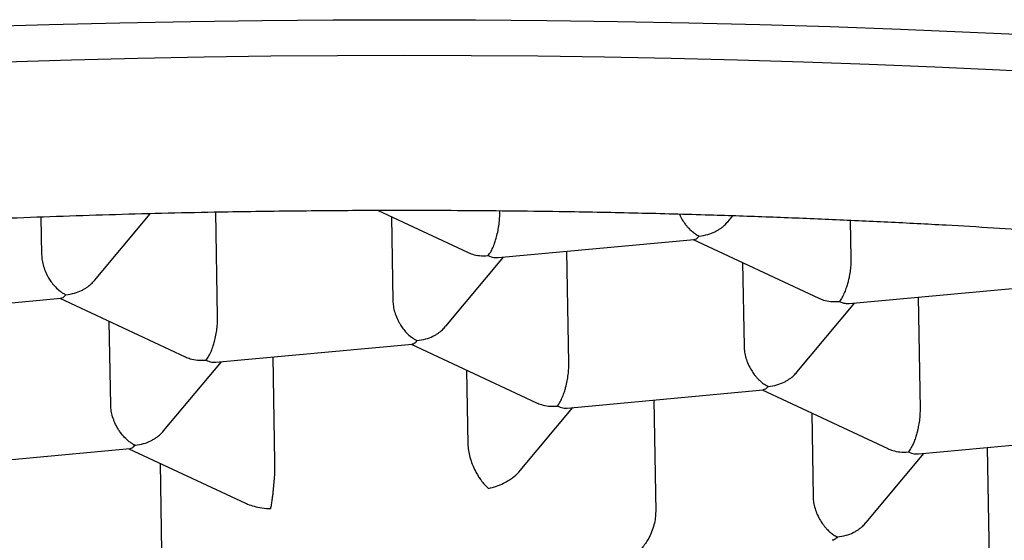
# Model space of a CAD drawing. Header units: millimetres. Extents: x 8 to 613, y 12 to 425.
# Tile 19 of 35: x 313.75 to 317.64, y 401.16 to 403.22. Entities that reach past the tile are written whole.
import ezdxf

# ---------------------------------------------------------------- set-up
doc = ezdxf.new("R2010")
doc.units = ezdxf.units.MM

msp = doc.modelspace()

# ---------------------------------------------------------------- linework, layer by layer
at = {"color": 7, "linetype": 'Continuous', "lineweight": 30}
for p, q in [((313.8364, 402.4368), (313.839, 402.2879)), ((314.0481, 402.1867), (314.2682, 402.4502)), ((314.5342, 402.0426), (314.527, 402.456)), ((315.1681, 402.4627), (315.5209, 402.2979)), ((315.2204, 402.4383), (315.2262, 402.1067)), ((315.6485, 402.4557), (315.6484, 402.4611)), ((316.5496, 402.4186), (316.5688, 402.4416)), ((317.0331, 402.4235), (317.0357, 402.2745)), ((315.6417, 402.2768), (316.4167, 402.3487)), ((316.4124, 402.3483), (316.9082, 402.1167)), ((315.9214, 401.8614), (315.9137, 402.302)), ((315.4353, 402.0055), (315.6637, 402.2789)), ((316.6077, 402.2571), (316.6134, 401.9255)), ((317.029, 402.0956), (317.8034, 402.1674)), ((313.1408, 402.045), (313.9152, 402.1168)), ((313.9109, 402.1164), (314.4066, 401.8848)), ((316.8226, 401.8243), (317.0509, 402.0977)), ((317.301, 402.1208), (317.3086, 401.6802)), ((314.1119, 401.6936), (314.1061, 402.0252)), ((314.5275, 401.8637), (315.3024, 401.9356)), ((315.2981, 401.9352), (315.7939, 401.7036)), ((314.321, 401.5924), (314.5494, 401.8657)), ((314.7606, 401.47), (314.7534, 401.8847)), ((315.5176, 401.8326), (315.5227, 401.5406)), ((315.9147, 401.6825), (316.6891, 401.7543)), ((316.6853, 401.754), (317.1811, 401.5224)), ((316.2567, 401.7142), (316.2644, 401.2735)), ((315.7293, 401.4363), (315.9366, 401.6845)), ((316.8806, 401.6628), (316.8864, 401.3312)), ((317.3019, 401.5013), (318.0763, 401.5731)), ((313.4137, 401.4507), (314.1881, 401.5225)), ((314.1838, 401.5221), (314.6444, 401.3069)), ((317.0955, 401.2299), (317.3238, 401.5033)), ((317.5739, 401.5265), (317.5816, 401.0858)), ((314.3069, 401.4646), (314.313, 401.1152))]:
    msp.add_line(p, q, dxfattribs=at)
at = {"color": 7, "linetype": 'Continuous', "lineweight": 30, "flags": 128}
for points in [[(313.5903, 403.1894), (313.8688, 403.1977), (314.1483, 403.2046), (314.4286, 403.21), (314.7094, 403.2138), (314.9906, 403.2161), (315.272, 403.2169), (315.5534, 403.2161), (315.8346, 403.2138), (316.1154, 403.21), (316.3957, 403.2046), (316.6752, 403.1977), (316.9537, 403.1894), (317.231, 403.1794), (317.507, 403.168), (317.7815, 403.1551)], [(313.6959, 403.0507), (313.9569, 403.0586), (314.2189, 403.0651), (314.4815, 403.0701), (314.7447, 403.0737), (315.0083, 403.0758), (315.272, 403.0765), (315.5357, 403.0758), (315.7993, 403.0737), (316.0625, 403.0701), (316.3251, 403.0651), (316.587, 403.0586), (316.8481, 403.0507), (317.108, 403.0415), (317.3667, 403.0308), (317.624, 403.0187), (317.8796, 403.0052)]]:
    msp.add_lwpolyline(points, dxfattribs=at)
at = {"color": 7, "linetype": 'Continuous', "lineweight": 30}
for points, knots in [([(323.5483, 400.8675), (323.5428, 400.8814), (323.5318, 400.9091), (323.5091, 400.9505), (323.482, 400.9919), (323.4529, 401.0293), (323.4236, 401.0626), (323.3953, 401.0918), (323.3646, 401.121), (323.3312, 401.1503), (323.2953, 401.1795), (323.2566, 401.2088), (323.2155, 401.2379), (323.1656, 401.2711), (323.1056, 401.3082), (323.0338, 401.3491), (322.957, 401.3896), (322.8803, 401.4274), (322.8046, 401.4623), (322.7311, 401.4944), (322.6543, 401.5263), (322.5709, 401.5592), (322.4807, 401.5929), (322.3832, 401.6275), (322.2816, 401.6617), (322.176, 401.6954), (322.0665, 401.7287), (321.9447, 401.7639), (321.8095, 401.8009), (321.6599, 401.8395), (321.5047, 401.8772), (321.3657, 401.9092), (321.2452, 401.9356), (321.1449, 401.9568), (321.0427, 401.9777), (320.9249, 402.001), (320.7906, 402.0265), (320.6387, 402.0539), (320.4835, 402.0806), (320.3397, 402.1041), (320.2084, 402.1247), (320.0903, 402.1425), (319.9707, 402.1599), (319.832, 402.1793), (319.6737, 402.2005), (319.4947, 402.2231), (319.3129, 402.2448), (319.1396, 402.2643), (318.9757, 402.2817), (318.8216, 402.2973), (318.6659, 402.3122), (318.5021, 402.3271), (318.3302, 402.3417), (318.1501, 402.356), (317.9681, 402.3695), (317.7844, 402.3822), (317.5989, 402.3939), (317.398, 402.4056), (317.1813, 402.4169), (316.9484, 402.4276), (316.7138, 402.437), (316.5094, 402.4438), (316.3359, 402.4488), (316.1937, 402.4524), (316.0512, 402.4554), (315.8892, 402.4583), (315.7078, 402.4607), (315.5067, 402.4624), (315.3054, 402.4631), (315.1224, 402.4628), (314.9581, 402.4618), (314.8123, 402.4604), (314.6666, 402.4584), (314.5, 402.4556), (314.3128, 402.4516), (314.105, 402.446), (313.8978, 402.4393), (313.704, 402.432), (313.5236, 402.4244), (313.3565, 402.4165), (313.1901, 402.4079), (313.0176, 402.3982), (312.8394, 402.3873), (312.6557, 402.3751), (312.473, 402.362), (312.2916, 402.348), (312.1115, 402.3331), (311.9195, 402.3161), (311.7163, 402.2968), (311.5022, 402.275), (311.291, 402.2518), (311.1026, 402.2296), (310.9363, 402.2089), (310.7911, 402.19), (310.6477, 402.1705), (310.5004, 402.1494), (310.3496, 402.1269), (310.1956, 402.1028), (310.0441, 402.0778), (309.8952, 402.0521), (309.749, 402.0257), (309.5949, 401.9964), (309.4338, 401.9642), (309.2667, 401.9288), (309.1043, 401.8924), (308.9618, 401.8586), (308.8378, 401.8276), (308.7309, 401.7997), (308.6267, 401.7714), (308.5212, 401.7415), (308.4147, 401.7098), (308.3079, 401.6764), (308.2046, 401.6425), (308.1051, 401.608), (308.0092, 401.5729), (307.9103, 401.5347), (307.8096, 401.4933), (307.7082, 401.4484), (307.6129, 401.4029), (307.535, 401.3625), (307.472, 401.3275), (307.422, 401.2981), (307.3745, 401.2685), (307.3295, 401.2387), (307.2871, 401.2086), (307.2473, 401.1784), (307.2099, 401.148), (307.1872, 401.1276), (307.1759, 401.1174)], [0, 0, 0, 0, 0.008496, 0.016992, 0.025508, 0.034024, 0.04011, 0.046196, 0.052289, 0.058382, 0.064561, 0.070741, 0.076929, 0.083116, 0.091983, 0.100849, 0.109738, 0.118628, 0.125882, 0.133136, 0.140403, 0.147669, 0.15584, 0.164012, 0.172182, 0.180393, 0.188604, 0.196815, 0.206908, 0.217001, 0.227128, 0.237255, 0.24332, 0.249385, 0.255457, 0.261529, 0.270046, 0.278563, 0.287099, 0.295636, 0.301816, 0.307996, 0.314183, 0.320371, 0.329237, 0.338104, 0.346993, 0.355882, 0.363136, 0.370391, 0.377657, 0.384924, 0.393095, 0.401266, 0.409437, 0.417647, 0.425859, 0.43407, 0.444163, 0.454256, 0.464382, 0.474509, 0.480574, 0.486639, 0.492712, 0.498784, 0.507301, 0.515817, 0.524354, 0.532891, 0.53907, 0.54525, 0.551438, 0.557625, 0.566492, 0.575358, 0.584247, 0.593137, 0.600391, 0.607645, 0.614912, 0.622179, 0.630349, 0.638521, 0.646691, 0.654902, 0.663114, 0.671324, 0.681417, 0.69151, 0.701637, 0.711764, 0.719018, 0.726272, 0.733539, 0.740805, 0.748976, 0.757148, 0.765318, 0.773529, 0.78174, 0.789951, 0.800044, 0.810137, 0.820264, 0.830391, 0.837645, 0.844899, 0.852166, 0.859432, 0.867603, 0.875775, 0.883945, 0.892156, 0.900367, 0.908578, 0.918671, 0.928764, 0.938891, 0.949018, 0.955369, 0.961721, 0.968082, 0.974442, 0.980827, 0.987212, 0.993606, 1, 1, 1, 1]), ([(315.6027, 402.2848), (315.6066, 402.29), (315.6139, 402.2998), (315.6221, 402.3171), (315.6274, 402.3309), (315.6307, 402.3405), (315.6335, 402.3496), (315.6373, 402.3636), (315.6419, 402.3832), (315.646, 402.4087), (315.6484, 402.4333), (315.6484, 402.4483), (315.6485, 402.4557)], [0, 0, 0, 0, 0.1649701, 0.3070432, 0.3695691, 0.4263891, 0.4775248, 0.5230066, 0.6513096, 0.7728537, 0.8886823, 1, 1, 1, 1]), ([(316.3581, 402.4481), (316.3617, 402.4407), (316.3669, 402.4301), (316.375, 402.4178), (316.381, 402.4093), (316.3877, 402.4009), (316.3964, 402.3911), (316.4076, 402.3806), (316.4215, 402.37), (316.4314, 402.3648), (316.4366, 402.3621)], [0, 0, 0, 0, 0.182232, 0.263332, 0.340782, 0.42746, 0.523398, 0.665724, 0.824582, 1, 1, 1, 1]), ([(316.4366, 402.3621), (316.448, 402.3638), (316.4693, 402.3669), (316.4938, 402.3766), (316.51, 402.3853), (316.5201, 402.3918), (316.5288, 402.3982), (316.539, 402.4067), (316.5451, 402.414), (316.5492, 402.4189)], [0, 0, 0, 0, 0.267978, 0.498761, 0.600329, 0.692627, 0.775692, 0.849573, 1, 1, 1, 1]), ([(316.4167, 402.3489), (316.4195, 402.3495), (316.426, 402.3507), (316.4328, 402.358), (316.4366, 402.3621)], [0, 0, 0, 0, 0.435281, 1, 1, 1, 1]), ([(313.839, 402.2879), (313.8394, 402.2806), (313.8403, 402.2657), (313.8461, 402.2418), (313.8528, 402.224), (313.8583, 402.2122), (313.8613, 402.2063), (313.8645, 402.2004), (313.8701, 402.1908), (313.8794, 402.177), (313.8941, 402.1594), (313.9094, 402.1458), (313.9235, 402.1361), (313.9311, 402.1322), (313.9351, 402.1302)], [0, 0, 0, 0, 0.111271, 0.227062, 0.348576, 0.380029, 0.411921, 0.444266, 0.477076, 0.573574, 0.692775, 0.834817, 0.914531, 1, 1, 1, 1]), ([(315.521, 402.2981), (315.5274, 402.2954), (315.5424, 402.289), (315.57, 402.2836), (315.5913, 402.2844), (315.6027, 402.2848)], [0, 0, 0, 0, 0.253196, 0.598734, 1, 1, 1, 1]), ([(315.6027, 402.2848), (315.6103, 402.2818), (315.6237, 402.2764), (315.6363, 402.2769), (315.6417, 402.2771)], [0, 0, 0, 0, 0.564627, 1, 1, 1, 1]), ([(317.0357, 402.2745), (317.0356, 402.2671), (317.0355, 402.2521), (317.0331, 402.2275), (317.03, 402.208), (317.0272, 402.1941), (317.0253, 402.1856), (317.0223, 402.1739), (317.0174, 402.1581), (317.0101, 402.1386), (317.0008, 402.1186), (316.9938, 402.1089), (316.99, 402.1036)], [0, 0, 0, 0, 0.1112981, 0.2271171, 0.3486611, 0.390702, 0.4335313, 0.4771817, 0.573703, 0.6929329, 0.8350093, 1, 1, 1, 1]), ([(313.9351, 402.1302), (313.9465, 402.1319), (313.9678, 402.135), (313.9923, 402.1447), (314.0085, 402.1534), (314.0186, 402.1599), (314.0272, 402.1663), (314.0374, 402.1748), (314.0436, 402.1821), (314.0477, 402.187)], [0, 0, 0, 0, 0.267978, 0.498761, 0.600329, 0.692627, 0.775692, 0.849573, 1, 1, 1, 1]), ([(313.9152, 402.117), (313.918, 402.1176), (313.9245, 402.1188), (313.9312, 402.1261), (313.9351, 402.1302)], [0, 0, 0, 0, 0.435281, 1, 1, 1, 1]), ([(315.2262, 402.1067), (315.2266, 402.0994), (315.2276, 402.0845), (315.2333, 402.0606), (315.24, 402.0428), (315.2455, 402.031), (315.2485, 402.0251), (315.2517, 402.0192), (315.2574, 402.0096), (315.2666, 401.9958), (315.2813, 401.9782), (315.2966, 401.9646), (315.3107, 401.9549), (315.3184, 401.951), (315.3223, 401.949)], [0, 0, 0, 0, 0.111271, 0.227062, 0.348576, 0.380029, 0.411921, 0.444266, 0.477076, 0.573574, 0.692775, 0.834817, 0.914531, 1, 1, 1, 1]), ([(316.9082, 402.1169), (316.9146, 402.1142), (316.9296, 402.1078), (316.9573, 402.1024), (316.9785, 402.1032), (316.99, 402.1036)], [0, 0, 0, 0, 0.253196, 0.598734, 1, 1, 1, 1]), ([(316.99, 402.1036), (316.9975, 402.1006), (317.011, 402.0952), (317.0235, 402.0957), (317.0289, 402.0959)], [0, 0, 0, 0, 0.564627, 1, 1, 1, 1]), ([(314.4885, 401.8717), (314.4923, 401.8769), (314.4996, 401.8867), (314.5078, 401.904), (314.5132, 401.9178), (314.5164, 401.9274), (314.5192, 401.9365), (314.523, 401.9505), (314.5276, 401.9701), (314.5317, 401.9956), (314.5341, 402.0202), (314.5341, 402.0352), (314.5342, 402.0426)], [0, 0, 0, 0, 0.16497, 0.307043, 0.369569, 0.426389, 0.477525, 0.523007, 0.65131, 0.772854, 0.888682, 1, 1, 1, 1]), ([(315.3223, 401.949), (315.3337, 401.9507), (315.355, 401.9538), (315.3795, 401.9635), (315.3957, 401.9722), (315.4059, 401.9787), (315.4145, 401.9851), (315.4247, 401.9936), (315.4308, 402.0009), (315.4349, 402.0058)], [0, 0, 0, 0, 0.267978, 0.498761, 0.600329, 0.692627, 0.775692, 0.849573, 1, 1, 1, 1]), ([(315.3024, 401.9358), (315.3052, 401.9364), (315.3117, 401.9376), (315.3185, 401.9449), (315.3223, 401.949)], [0, 0, 0, 0, 0.435281, 1, 1, 1, 1]), ([(316.6134, 401.9255), (316.6139, 401.9183), (316.6148, 401.9035), (316.6204, 401.8797), (316.6295, 401.8553), (316.6395, 401.8366), (316.6479, 401.8235), (316.6539, 401.815), (316.6606, 401.8065), (316.6693, 401.7968), (316.6805, 401.7863), (316.6944, 401.7756), (316.7043, 401.7705), (316.7095, 401.7678)], [0, 0, 0, 0, 0.109558, 0.225312, 0.347304, 0.476585, 0.528493, 0.578066, 0.633544, 0.694949, 0.786045, 0.887723, 1, 1, 1, 1]), ([(314.4067, 401.885), (314.4131, 401.8823), (314.4281, 401.8759), (314.4557, 401.8705), (314.477, 401.8713), (314.4885, 401.8717)], [0, 0, 0, 0, 0.253196, 0.598734, 1, 1, 1, 1]), ([(314.4885, 401.8717), (314.496, 401.8686), (314.5094, 401.8633), (314.522, 401.8638), (314.5274, 401.864)], [0, 0, 0, 0, 0.564627, 1, 1, 1, 1]), ([(315.8757, 401.6905), (315.8796, 401.6957), (315.8868, 401.7055), (315.8951, 401.7228), (315.9004, 401.7366), (315.9036, 401.7462), (315.9064, 401.7553), (315.9103, 401.7693), (315.9149, 401.7889), (315.919, 401.8144), (315.9213, 401.839), (315.9214, 401.854), (315.9214, 401.8614)], [0, 0, 0, 0, 0.16497, 0.307043, 0.369569, 0.426389, 0.477525, 0.523007, 0.65131, 0.772854, 0.888682, 1, 1, 1, 1]), ([(316.7095, 401.7678), (316.721, 401.7695), (316.7423, 401.7726), (316.7667, 401.7823), (316.783, 401.791), (316.7931, 401.7975), (316.8017, 401.8039), (316.8119, 401.8124), (316.818, 401.8197), (316.8222, 401.8246)], [0, 0, 0, 0, 0.267978, 0.498761, 0.600329, 0.692627, 0.775692, 0.849573, 1, 1, 1, 1]), ([(316.7095, 401.7678), (316.7056, 401.7637), (316.6986, 401.7564), (316.692, 401.7552), (316.6891, 401.7547)], [0, 0, 0, 0, 0.562292, 1, 1, 1, 1]), ([(315.794, 401.7038), (315.8003, 401.7011), (315.8153, 401.6947), (315.843, 401.6893), (315.8642, 401.6901), (315.8757, 401.6905)], [0, 0, 0, 0, 0.253196, 0.598734, 1, 1, 1, 1]), ([(314.208, 401.5359), (314.2041, 401.5379), (314.1965, 401.5418), (314.1826, 401.5516), (314.1705, 401.5625), (314.1604, 401.5736), (314.1546, 401.5806), (314.1495, 401.5874), (314.1449, 401.5939), (314.1375, 401.6055), (314.1282, 401.6233), (314.1192, 401.6475), (314.1133, 401.6714), (314.1124, 401.6863), (314.1119, 401.6936)], [0, 0, 0, 0, 0.085455, 0.165161, 0.307198, 0.357669, 0.404485, 0.447658, 0.487199, 0.523127, 0.651398, 0.772911, 0.88871, 1, 1, 1, 1]), ([(315.8757, 401.6905), (315.8833, 401.6874), (315.8967, 401.682), (315.9092, 401.6826), (315.9147, 401.6828)], [0, 0, 0, 0, 0.564627, 1, 1, 1, 1]), ([(317.3086, 401.6802), (317.3086, 401.6728), (317.3085, 401.6578), (317.306, 401.6332), (317.303, 401.6137), (317.3001, 401.5998), (317.2982, 401.5913), (317.2952, 401.5796), (317.2904, 401.5638), (317.283, 401.5443), (317.2738, 401.5243), (317.2667, 401.5145), (317.2629, 401.5093)], [0, 0, 0, 0, 0.1112981, 0.2271171, 0.3486611, 0.390702, 0.4335313, 0.4771817, 0.573703, 0.6929329, 0.8350093, 1, 1, 1, 1]), ([(314.208, 401.5359), (314.2194, 401.5376), (314.2408, 401.5407), (314.2652, 401.5504), (314.2814, 401.5591), (314.2916, 401.5655), (314.3002, 401.572), (314.3104, 401.5805), (314.3165, 401.5878), (314.3206, 401.5927)], [0, 0, 0, 0, 0.267978, 0.498761, 0.600329, 0.692627, 0.775692, 0.849573, 1, 1, 1, 1]), ([(314.1881, 401.5227), (314.1909, 401.5233), (314.1974, 401.5245), (314.2042, 401.5318), (314.208, 401.5359)], [0, 0, 0, 0, 0.435281, 1, 1, 1, 1]), ([(315.5227, 401.5406), (315.5229, 401.5364), (315.5232, 401.5281), (315.5254, 401.5105), (315.5304, 401.4874), (315.54, 401.4593), (315.5494, 401.4387), (315.5566, 401.4253), (315.5608, 401.4181), (315.565, 401.4111), (315.5697, 401.404), (315.5774, 401.3931), (315.589, 401.3787), (315.5988, 401.3698), (315.6039, 401.3651)], [0, 0, 0, 0, 0.058657, 0.114593, 0.231602, 0.35837, 0.497384, 0.541498, 0.581328, 0.623906, 0.669251, 0.717381, 0.849881, 1, 1, 1, 1]), ([(317.1812, 401.5226), (317.1875, 401.5199), (317.2026, 401.5134), (317.2302, 401.5081), (317.2515, 401.5089), (317.2629, 401.5093)], [0, 0, 0, 0, 0.253196, 0.598734, 1, 1, 1, 1]), ([(317.2629, 401.5093), (317.2705, 401.5062), (317.2839, 401.5008), (317.2964, 401.5014), (317.3019, 401.5016)], [0, 0, 0, 0, 0.564627, 1, 1, 1, 1]), ([(314.7442, 401.2854), (314.7452, 401.2907), (314.747, 401.3007), (314.7494, 401.3165), (314.7511, 401.3285), (314.752, 401.3361), (314.7529, 401.3437), (314.7538, 401.3511), (314.7553, 401.3651), (314.7575, 401.3865), (314.7596, 401.416), (314.7608, 401.4446), (314.7607, 401.4617), (314.7606, 401.47)], [0, 0, 0, 0, 0.150875, 0.284313, 0.332871, 0.378675, 0.421743, 0.462093, 0.499751, 0.640686, 0.769194, 0.887872, 1, 1, 1, 1]), ([(315.6039, 401.3651), (315.6146, 401.3678), (315.6346, 401.3728), (315.6578, 401.3827), (315.6731, 401.3908), (315.6822, 401.3962), (315.6906, 401.4016), (315.6982, 401.4071), (315.7115, 401.4176), (315.7228, 401.4269), (315.7291, 401.4362), (315.7292, 401.4364)], [0, 0, 0, 0, 0.234194, 0.441399, 0.516827, 0.587993, 0.654923, 0.717648, 0.776207, 0.994795, 1, 1, 1, 1]), ([(316.8864, 401.3312), (316.8868, 401.324), (316.8877, 401.3092), (316.8934, 401.2854), (316.9025, 401.261), (316.9124, 401.2423), (316.9209, 401.2291), (316.9269, 401.2207), (316.9335, 401.2122), (316.9423, 401.2025), (316.9534, 401.192), (316.9674, 401.1813), (316.9773, 401.1762), (316.9825, 401.1735)], [0, 0, 0, 0, 0.109558, 0.2253117, 0.3473037, 0.4765851, 0.5284935, 0.5780657, 0.633544, 0.6949495, 0.7860453, 0.8877234, 1, 1, 1, 1]), ([(314.6446, 401.3072), (314.6473, 401.3058), (314.658, 401.3005), (314.6796, 401.2937), (314.7103, 401.2871), (314.7325, 401.286), (314.7442, 401.2854)], [0, 0, 0, 0, 0.089689, 0.353829, 0.657142, 1, 1, 1, 1]), ([(316.2644, 401.2735), (316.2641, 401.2653), (316.2636, 401.2483), (316.2578, 401.2204), (316.2509, 401.1996), (316.2453, 401.186), (316.2421, 401.1789), (316.2387, 401.172), (316.2329, 401.1612), (316.2237, 401.1466), (316.21, 401.129), (316.1934, 401.1118), (316.181, 401.1032), (316.1745, 401.0986)], [0, 0, 0, 0, 0.1121245, 0.2307523, 0.3591628, 0.3931843, 0.4280152, 0.4636873, 0.5002303, 0.5994653, 0.7156862, 0.8491434, 1, 1, 1, 1]), ([(316.9825, 401.1735), (316.9939, 401.1752), (317.0152, 401.1783), (317.0397, 401.188), (317.0559, 401.1967), (317.066, 401.2031), (317.0746, 401.2096), (317.0848, 401.2181), (317.091, 401.2254), (317.0951, 401.2303)], [0, 0, 0, 0, 0.267978, 0.498761, 0.600329, 0.692627, 0.775692, 0.849573, 1, 1, 1, 1]), ([(316.9825, 401.1735), (316.9785, 401.1694), (316.9715, 401.1621), (316.9649, 401.1609), (316.962, 401.1603)], [0, 0, 0, 0, 0.562292, 1, 1, 1, 1])]:
    msp.add_open_spline(points, degree=3, knots=knots, dxfattribs=at)

doc.saveas('drawing.dxf')
